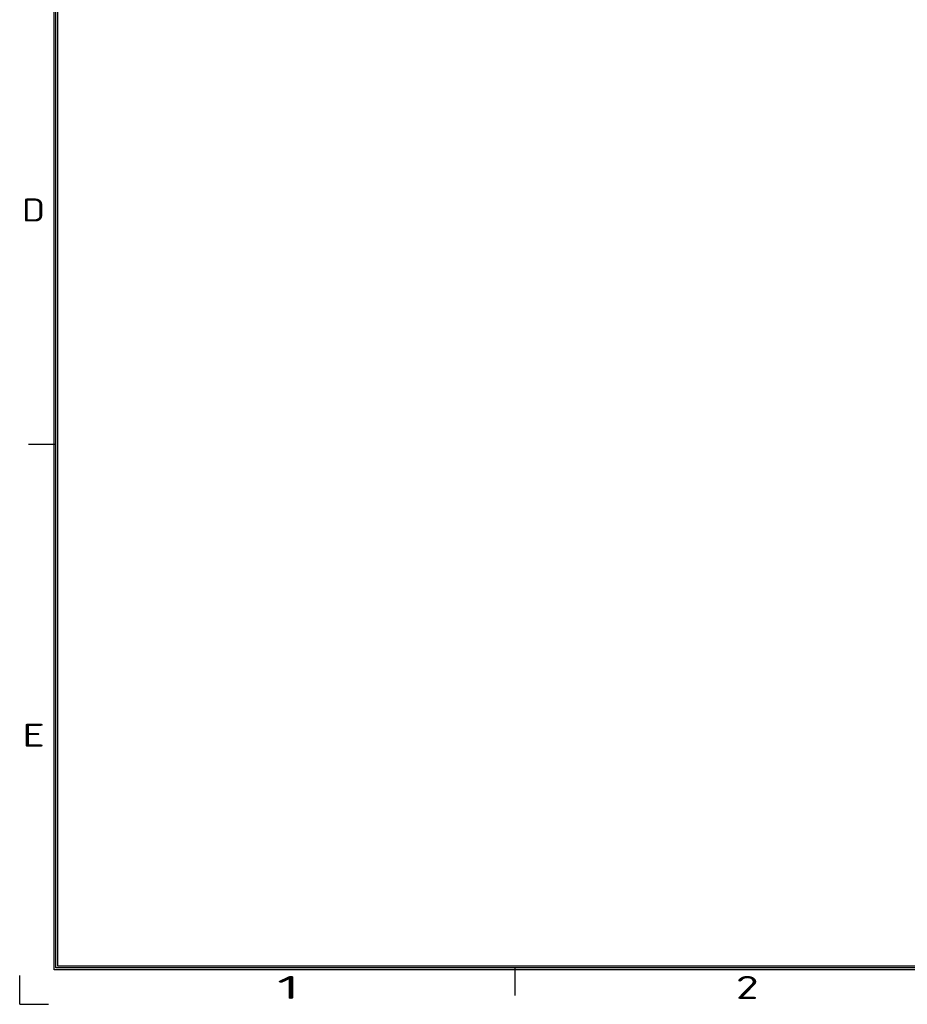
# Model space of a CAD drawing. Extents: x 0 to 427, y -346 to 299.
# Tile 26 of 42: x 0 to 109, y 0 to 121. Entities that reach past the tile are written whole.
import ezdxf
from ezdxf.enums import TextEntityAlignment as Align

# ---------------------------------------------------------------- set-up
doc = ezdxf.new("R2010")
doc.units = 0
doc.header["$LTSCALE"] = 23.1
doc.header["$MEASUREMENT"] = 0
doc.layers.get('0').update_dxf_attribs({"linetype": 'CONTINUOUS'})
doc.styles.get("Standard").update_dxf_attribs({"font": 'isocp3.shx', "bigfont": 'gbcbig.shx'})

# ---------------------------------------------------------------- blocks, each defined once
blk = doc.blocks.new('A3')
for p, q in [((231.12, 4.24), (231.12, 295.1)), ((231.35, 4.47), (231.35, 294.88)), ((231.57, 4.69), (231.57, 294.65)), ((231.35, 68.88), (227.96, 68.88)), ((649.67, 4.24), (231.12, 4.24)), ((649.45, 4.47), (231.35, 4.47)), ((649.22, 4.69), (231.57, 4.69)), ((287.85, 4.47), (287.85, 1.08)), ((226.88, 0), (226.88, 3.54)), ((226.88, 0), (230.41, 0))]:
    blk.add_line(p, q)
for s, width, p, p2 in [('D', 1.414518, (227.18, 96.34), (230, 96.34)), ('E', 1.818182, (227.18, 31.7), (230, 31.7)), ('1', 2.857143, (258.57, 0.66), (261.39, 0.66)), ('2', 1.639186, (315.07, 0.66), (317.89, 0.66))]:
    blk.add_text(s, height=2.83, dxfattribs=dict(width=width)).set_placement(p, p2, align=Align.FIT)
for tag, p in [('XXXE', (541.66, 30.61)), ('XXXC', (574.68, 30.61)), ('XXXA', (625.44, 30.61)), ('XXXG', (499.17, 23.61)), ('XXXF', (541.66, 23.61)), ('XXXD', (574.68, 23.61)), ('XXXB', (625.44, 23.61)), ('XXXK', (515.42, 22.59)), ('XXXM', (502.54, 6.73))]:
    blk.add_attdef(tag, text='', height=2.5).set_placement(p, align=Align.CENTER)
blk.add_attdef('XXXJ', text='', height=2.5).set_placement((504.73, 17.63), align=Align.MIDDLE_RIGHT)

msp = doc.modelspace()

# ---------------------------------------------------------------- block references
msp.add_blockref('A3', (-226.878, 0))

doc.saveas('drawing.dxf')
